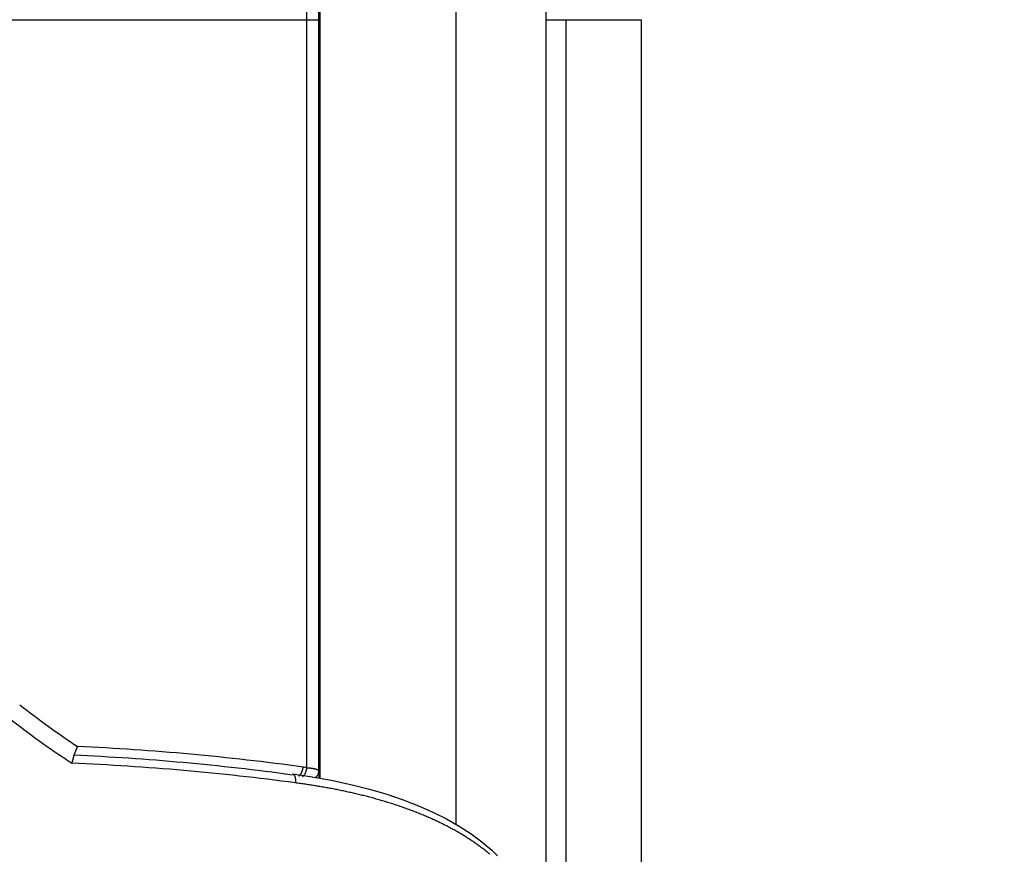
# Model space of a CAD drawing. Header units: millimetres. Extents: x 0 to 1300, y 0 to 891.
# Tile 108 of 148: x 416 to 438, y 469 to 488. Entities that reach past the tile are written whole.
import ezdxf

# ---------------------------------------------------------------- set-up
doc = ezdxf.new("R2010")
doc.units = ezdxf.units.MM
doc.header["$LTSCALE"] = 0.545669
doc.layers.add('NoLayerName_001', color=7, linetype='Continuous')
doc.layers.add('NoLayerName_006', color=7, linetype='Continuous')
doc.styles.get("Standard").update_dxf_attribs({"font": 'txt', "bigfont": 'extfont2'})
doc.dimstyles.get("Standard").update_dxf_attribs({"dimtxt": 2.5, "dimasz": 2.5, "dimexe": 1, "dimexo": 1, "dimtad": 1, "dimdec": 3, "dimzin": 0, "dimdsep": 46, "dimtxsty": 'Standard', "dimcen": 2.5, "dimadec": 3, "dimazin": 0, "dimtfac": 0.75, "dimtdec": 3, "dimtmove": 0, "dimatfit": 3, "dimfxl": 1, "dimarcsym": 0})

# ---------------------------------------------------------------- blocks, each defined once
blk = doc.blocks.new('_OPEN30')
at = {"color": 0, "linetype": 'ByBlock', "lineweight": -2}
for p, q in [((-1, 0.267949), (0, 0)), ((0, 0), (-1, -0.267949)), ((0, 0), (-1, 0))]:
    blk.add_line(p, q, dxfattribs=at)
blk = doc.blocks.new('*D33')
at = {"layer": 'Defpoints', "color": 0}
for p in [(378.5, 537.5), (600, 535), (378.5, 404.675)]:
    blk.add_point(p, dxfattribs=at)
at = {"layer": 'NoLayerName_001', "color": 0, "linetype": 'Continuous', "lineweight": 13}
for p, q in [((378.5, 534.5), (378.5, 401.675)), ((600, 532), (600, 401.675)), ((595.5, 404.675), (383, 404.675))]:
    blk.add_line(p, q, dxfattribs=at)
at = {"layer": 'NoLayerName_001', "color": 0, "lineweight": 13, "xscale": 4.5, "yscale": 4.5, "zscale": 4.5, "rotation": 180}
blk.add_blockref('_OPEN30', (378.5, 404.675), dxfattribs=at)
at = {"layer": 'NoLayerName_001', "color": 0, "lineweight": 13, "xscale": 4.5, "yscale": 4.5, "zscale": 4.5}
blk.add_blockref('_OPEN30', (600, 404.675), dxfattribs=at)
at = {"layer": 'NoLayerName_001', "color": 0, "lineweight": 13, "insert": (489.25, 413.896), "char_height": 10.5, "attachment_point": 5}
blk.add_mtext('\\W0.8000;２２２', dxfattribs=at)
blk = doc.blocks.new('*D54')
at = {"layer": 'Defpoints', "color": 0}
for p in [(600, 535), (430, 467.279), (430, 447.662)]:
    blk.add_point(p, dxfattribs=at)
at = {"layer": 'NoLayerName_001', "color": 0, "linetype": 'Continuous', "lineweight": 13}
for p, q in [((600, 532), (600, 444.662)), ((430, 464.279), (430, 444.662)), ((595.5, 447.662), (434.5, 447.662))]:
    blk.add_line(p, q, dxfattribs=at)
at = {"layer": 'NoLayerName_001', "color": 0, "lineweight": 13, "xscale": 4.5, "yscale": 4.5, "zscale": 4.5, "rotation": 180}
blk.add_blockref('_OPEN30', (430, 447.662), dxfattribs=at)
at = {"layer": 'NoLayerName_001', "color": 0, "lineweight": 13, "xscale": 4.5, "yscale": 4.5, "zscale": 4.5}
blk.add_blockref('_OPEN30', (600, 447.662), dxfattribs=at)
at = {"layer": 'NoLayerName_001', "color": 0, "lineweight": 13, "insert": (515, 456.022), "char_height": 10.5, "attachment_point": 5}
blk.add_mtext('\\W0.8000;170', dxfattribs=at)

msp = doc.modelspace()

# ---------------------------------------------------------------- linework, layer by layer
at = {"layer": 'NoLayerName_001', "color": 60, "linetype": 'Continuous', "lineweight": 25}
for p, q in [((425.90006463, 493.85), (425.90006463, 470.11198998)), ((422.90017887, 493.35), (422.90017887, 471.12604662)), ((410.84339667, 487.85), (422.88249366, 487.85)), ((422.61889967, 471.35859001), (422.61889967, 487.85)), ((422.88249366, 471.28880558), (422.88249366, 487.85)), ((427.88661165, 487.85), (430.00006463, 487.85)), ((427.88661165, 487.85), (427.88661165, 468.65857251)), ((428.32685413, 487.85), (428.32685413, 467.27566031))]:
    msp.add_line(p, q, dxfattribs=at)
msp.add_lwpolyline([(422.29939687, 471.2217024), (422.69264059, 471.16310477), (423.15472022, 471.08059558), (423.58826579, 470.9876317), (423.99566547, 470.8846232), (424.37856563, 470.77173132), (424.73847431, 470.64950586), (425.07717421, 470.51797482), (425.39565685, 470.37728533), (425.69644735, 470.22716346), (425.97774351, 470.06805193), (426.23934614, 469.90032743), (426.47969554, 469.7245933), (426.69648819, 469.5408287), (426.8239186, 469.41567253)], dxfattribs=at)
for centre, radius, start, end in [((428.94944801, 488.87682263), 20.5084427, 231.860901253, 236.256991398), ((429.14557855, 489.24653894), 21.29899012, 232.059558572, 236.456359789), ((415.74237196, 472.42044246), 1.91094746, 340.438830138, 341.790410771), ((415.14174848, 417.68703287), 54.19013218, 82.158354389, 87.444797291), ((429.3045979, 489.47653293), 21.57855243, 236.441891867, 236.632286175), ((415.17492599, 417.30054667), 54.20167636, 82.379736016, 87.608975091), ((415.14030478, 418.98183873), 52.70178453, 82.195181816, 87.457750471), ((420.1714932, 454.36141716), 17.17246876, 81.80635231, 82.088345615), ((397.74441169, 470.4901234), 25.15076655, 1.454412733, 1.819778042)]:
    msp.add_arc(centre, radius, start, end, dxfattribs=at)
for points, knots in [([(422.61889987, 487.85), (422.62004211, 489.26524444), (422.62542129, 490.74788469), (422.62193447, 492.27544922), (422.62115829, 492.43269842), (422.62016325, 492.56748033), (422.6189843, 492.67979511), (422.61779363, 492.76964374), (422.61676455, 492.83702848), (422.61555265, 492.90441054), (422.61411545, 492.97178855), (422.6124011, 493.03916012), (422.6103396, 493.1065215), (422.6078737, 493.17386918), (422.60487467, 493.24119773), (422.60120827, 493.30849735), (422.59669429, 493.3757458), (422.59096307, 493.4428973), (422.58372256, 493.50990588), (422.57409573, 493.57668581), (422.56144573, 493.64291046), (422.54335039, 493.70824581), (422.51655909, 493.76943782), (422.47694662, 493.82807448), (422.43156037, 493.83986075), (422.41129966, 493.84912026)], [0, 0, 0, 0, 4.2457347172, 4.4479158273, 4.582702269, 4.7174875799, 4.8522721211, 4.9196644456, 4.9870569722, 5.0544497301, 5.1218430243, 5.189236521, 5.2566291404, 5.3240207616, 5.3914134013, 5.4588124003, 5.5262150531, 5.5936053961, 5.6609838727, 5.7283958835, 5.7959156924, 5.863331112, 5.9306943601, 5.9979324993, 6.0647615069, 6.0647615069, 6.0647615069, 6.0647615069]), ([(422.88249366, 487.85), (422.88322739, 488.74893609), (422.88329776, 490.13282567), (422.88717033, 491.74144544), (422.89045661, 492.55757838), (422.89267183, 492.93607217), (422.89410334, 493.1134876), (422.89498425, 493.20810893), (422.89579977, 493.26724281), (422.89630133, 493.31455138), (422.89730325, 493.33818425), (422.89771024, 493.35)], [0, 0, 0, 0, 2.6968091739, 4.1516667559, 4.8258690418, 5.1452280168, 5.2871653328, 5.358134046, 5.4291017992, 5.4645886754, 5.500056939, 5.500056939, 5.500056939, 5.500056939]), ([(427.6003411, 490.71576298), (427.60587865, 490.68962895), (427.61709585, 490.63739156), (427.63306774, 490.55885756), (427.64854147, 490.4802267), (427.66343469, 490.401485), (427.67778252, 490.3226435), (427.69158862, 490.24370654), (427.70486503, 490.16468027), (427.71762171, 490.08557018), (427.72986879, 490.00638122), (427.74161234, 489.92711697), (427.75285889, 489.84778061), (427.7636149, 489.76837519), (427.77388684, 489.68890379), (427.78368116, 489.60936947), (427.79300434, 489.52977532), (427.80186286, 489.45012439), (427.81026308, 489.37041977), (427.81821187, 489.29066468), (427.82571233, 489.21086214), (427.83276637, 489.13101521), (427.83937622, 489.05112706), (427.845544, 488.97120084), (427.85127187, 488.89123971), (427.85656198, 488.81124682), (427.86141647, 488.73122533), (427.8658375, 488.65117838), (427.86982721, 488.57110914), (427.87338775, 488.49102075), (427.87652128, 488.41091638), (427.87922988, 488.33079917), (427.88151603, 488.25067229), (427.88338062, 488.17053887), (427.88483045, 488.0904021), (427.88585033, 488.01026508), (427.88650714, 487.9301311), (427.88654335, 487.87670932), (427.88661165, 487.85)], [0, 0, 0, 0, 0.0801427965, 0.1602829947, 0.2404213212, 0.3205582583, 0.4006940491, 0.4808287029, 0.5609620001, 0.6410934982, 0.7212230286, 0.8013515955, 0.8814802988, 0.9616101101, 1.0417418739, 1.1218763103, 1.2020140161, 1.2821554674, 1.3623010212, 1.4424508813, 1.5226048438, 1.6027624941, 1.6829233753, 1.76308699, 1.8432528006, 1.9234202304, 2.0035886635, 2.0837574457, 2.1639258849, 2.2440932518, 2.3242587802, 2.4044216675, 2.4845810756, 2.564736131, 2.6448859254, 2.7250295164, 2.8051659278, 2.8852941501, 2.8852941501, 2.8852941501, 2.8852941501]), ([(417.48984911, 471.65127028), (417.49028556, 471.65210743), (417.49116378, 471.65377901), (417.49244927, 471.6563029), (417.49371833, 471.65883513), (417.49496938, 471.66137635), (417.49620558, 471.66392483), (417.49742749, 471.66648019), (417.4986357, 471.66904207), (417.49983081, 471.67161015), (417.50101339, 471.67418411), (417.50218405, 471.67676361), (417.50334336, 471.67934832), (417.50449193, 471.68193792), (417.50563035, 471.68453207), (417.50675919, 471.68713045), (417.50787906, 471.68973272), (417.50899053, 471.69233857), (417.51009425, 471.69494764), (417.51119058, 471.69755969), (417.51228098, 471.70017404), (417.51300222, 471.70191923), (417.51336353, 471.70279149)], [0, 0, 0, 0, 0.002832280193, 0.005664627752, 0.008497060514, 0.011329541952, 0.014162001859, 0.01699444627, 0.019826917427, 0.022659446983, 0.025492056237, 0.028324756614, 0.031157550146, 0.033990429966, 0.036823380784, 0.039656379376, 0.042489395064, 0.045322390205, 0.048155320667, 0.050988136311, 0.053820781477, 0.056653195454, 0.056653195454, 0.056653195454, 0.056653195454]), ([(417.51336353, 471.70279149), (417.51389122, 471.70407575), (417.51494988, 471.70664293), (417.51651817, 471.71050178), (417.51807567, 471.71436501), (417.51962098, 471.71823317), (417.52115552, 471.72210565), (417.52267973, 471.72598225), (417.52419374, 471.72986287), (417.52569775, 471.73374741), (417.52719192, 471.73763578), (417.52867644, 471.74152787), (417.53015149, 471.74542359), (417.53161723, 471.74932284), (417.53307385, 471.75322551), (417.53452152, 471.75713151), (417.53596043, 471.76104074), (417.53739072, 471.7649531), (417.53881266, 471.76886847), (417.5402261, 471.77278686), (417.54163245, 471.77670773), (417.54256236, 471.77932436), (417.54302827, 471.78063231)], [0, 0, 0, 0, 0.004165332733, 0.008330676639, 0.012496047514, 0.016661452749, 0.020826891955, 0.024992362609, 0.029157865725, 0.033323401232, 0.037488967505, 0.041654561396, 0.045820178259, 0.049985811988, 0.054151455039, 0.058317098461, 0.062482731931, 0.066648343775, 0.070813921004, 0.074979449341, 0.07914491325, 0.083310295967, 0.083310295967, 0.083310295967, 0.083310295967]), ([(417.43615312, 471.45503317), (417.43707922, 471.45790378), (417.43893822, 471.46364303), (417.44122833, 471.47082802), (417.44304754, 471.47658034), (417.44440381, 471.48089723), (417.44575199, 471.48521664), (417.44709167, 471.48953866), (417.44842256, 471.49386331), (417.44974434, 471.49819063), (417.45105672, 471.50252067), (417.45235936, 471.50685347), (417.45365197, 471.51118906), (417.45493423, 471.51552749), (417.45620582, 471.5198688), (417.45746644, 471.52421303), (417.45871581, 471.52856024), (417.45995353, 471.53291064), (417.461179, 471.53726453), (417.46239169, 471.54162231), (417.46359104, 471.54598432), (417.4647765, 471.55035095), (417.46594753, 471.55472256), (417.46710356, 471.55909949), (417.46824396, 471.56348169), (417.4693677, 471.5678687), (417.47047358, 471.57225964), (417.47156037, 471.5766535), (417.47262687, 471.58104926), (417.47367182, 471.58544589), (417.47469418, 471.58984288), (417.47569305, 471.59424178), (417.47666548, 471.59864695), (417.47760908, 471.60306445), (417.47852155, 471.60750058), (417.47940029, 471.61196142), (417.48024249, 471.61644646), (417.48103833, 471.62094361), (417.48176231, 471.62543014), (417.48241246, 471.62987391), (417.48274218, 471.6328279), (417.48291779, 471.63428918)], [0, 0, 0, 0, 0.00904889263, 0.01809843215, 0.02262333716, 0.02714827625, 0.03167321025, 0.03619810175, 0.04072291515, 0.04524761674, 0.04977217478, 0.05429655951, 0.05882074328, 0.06334470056, 0.06786840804, 0.0723918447, 0.07691499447, 0.08143794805, 0.08596093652, 0.09048420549, 0.09500800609, 0.09953259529, 0.10405823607, 0.10858519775, 0.11311361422, 0.11764265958, 0.12217111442, 0.12669776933, 0.13122142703, 0.13574090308, 0.14025502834, 0.14476422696, 0.14927347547, 0.15378861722, 0.15831556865, 0.16286032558, 0.16742816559, 0.17200569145, 0.1765609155, 0.18106169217, 0.18547706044, 0.18547706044, 0.18547706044, 0.18547706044]), ([(417.47794862, 471.63175334), (417.47817997, 471.63205638), (417.47864738, 471.63265898), (417.47932045, 471.63358411), (417.47998013, 471.63451886), (417.48062602, 471.63546328), (417.48126159, 471.63641461), (417.48188691, 471.63737263), (417.48250257, 471.63833689), (417.48310903, 471.63930702), (417.48370679, 471.64028265), (417.48429635, 471.64126341), (417.4848782, 471.64224891), (417.48545284, 471.64323878), (417.48602075, 471.64423264), (417.48658244, 471.64523012), (417.4871384, 471.64623084), (417.48768911, 471.64723443), (417.4882351, 471.6482405), (417.48877675, 471.64924873), (417.48931499, 471.65025852), (417.48967084, 471.65093319), (417.48984911, 471.65127028)], [0, 0, 0, 0, 0.001143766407, 0.002287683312, 0.003431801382, 0.004575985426, 0.005720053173, 0.006864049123, 0.008008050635, 0.009152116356, 0.010296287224, 0.011440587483, 0.012585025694, 0.013729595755, 0.014874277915, 0.016019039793, 0.017163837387, 0.018308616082, 0.019453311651, 0.020597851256, 0.021742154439, 0.02288613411, 0.02288613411, 0.02288613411, 0.02288613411]), ([(417.48291779, 471.63428918), (417.48304482, 471.63573957), (417.48338818, 471.63869672), (417.48338532, 471.64324781), (417.48388232, 471.64803088), (417.48209264, 471.65074041), (417.48148153, 471.65208769)], [0, 0, 0, 0, 0.004367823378, 0.008890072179, 0.013778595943, 0.018216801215, 0.018216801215, 0.018216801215, 0.018216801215]), ([(422.46692463, 471.19581907), (422.46906565, 471.19814104), (422.47345679, 471.2026887), (422.47939469, 471.21009491), (422.48496815, 471.2177903), (422.49013215, 471.22580105), (422.49493143, 471.23406883), (422.49938645, 471.2425582), (422.50352407, 471.25122767), (422.50736923, 471.26003744), (422.51094804, 471.26894866), (422.51428836, 471.27793069), (422.51739054, 471.28697283), (422.52025832, 471.29607024), (422.52289572, 471.30521952), (422.52530678, 471.31441719), (422.52749572, 471.32365981), (422.529466, 471.33294399), (422.53122393, 471.34226603), (422.53276516, 471.35162347), (422.53412518, 471.36100919), (422.53483545, 471.36729136), (422.53521516, 471.37042953)], [0, 0, 0, 0, 0.00947521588, 0.01895166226, 0.0284473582, 0.03797253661, 0.04753039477, 0.05711788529, 0.06672649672, 0.07634299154, 0.08595008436, 0.09553195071, 0.10508901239, 0.11462545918, 0.12414514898, 0.13365160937, 0.14314804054, 0.15263731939, 0.16212200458, 0.17160434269, 0.18108627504, 0.19056944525, 0.19056944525, 0.19056944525, 0.19056944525]), ([(422.5490195, 471.1836499), (422.55119874, 471.18595818), (422.55566678, 471.19047582), (422.56171768, 471.1978531), (422.56740202, 471.20552801), (422.57267413, 471.21352759), (422.57757844, 471.22179211), (422.58213497, 471.23028535), (422.58637016, 471.23896486), (422.59030855, 471.24778994), (422.59397581, 471.25672085), (422.59739963, 471.26572607), (422.6005804, 471.27479448), (422.60352186, 471.283921), (422.60622812, 471.29310199), (422.60870327, 471.30233378), (422.61095162, 471.31161272), (422.61297668, 471.32093522), (422.61478489, 471.33029735), (422.61637177, 471.3396965), (422.61777358, 471.34912514), (422.6185075, 471.35543711), (422.61889956, 471.35859001)], [0, 0, 0, 0, 0.00952339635, 0.0190481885, 0.02859273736, 0.03816746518, 0.04777562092, 0.05741408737, 0.0670741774, 0.076742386, 0.08640108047, 0.09603402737, 0.10564159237, 0.11522807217, 0.12479741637, 0.13435322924, 0.14389877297, 0.15343697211, 0.16297041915, 0.17250138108, 0.18203180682, 0.19156333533, 0.19156333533, 0.19156333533, 0.19156333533]), ([(422.61889967, 471.35859001), (422.62121674, 471.35838371), (422.62585134, 471.35797591), (422.63280067, 471.35733538), (422.63974827, 471.35667614), (422.6466937, 471.35599403), (422.65363685, 471.35528869), (422.66057752, 471.35455876), (422.66751553, 471.35380315), (422.6744507, 471.35302068), (422.68138285, 471.3522102), (422.6883118, 471.35137057), (422.69523737, 471.35050064), (422.70215938, 471.34959924), (422.70907764, 471.34866523), (422.71599197, 471.34769746), (422.72290219, 471.34669474), (422.72980795, 471.34565608), (422.73670837, 471.3445799), (422.74360192, 471.34346345), (422.75048682, 471.34230427), (422.75736127, 471.34109982), (422.76422347, 471.33984761), (422.77107173, 471.33854494), (422.7779059, 471.33718956), (422.78472669, 471.33577321), (422.79153631, 471.33428587), (422.7983376, 471.33271779), (422.80513339, 471.33105906), (422.81192342, 471.32930074), (422.81869655, 471.32743669), (422.82542854, 471.32546043), (422.83208655, 471.32336885), (422.83863697, 471.32115508), (422.84508373, 471.31881278), (422.85146283, 471.31624563), (422.85785972, 471.31330958), (422.86428905, 471.30984111), (422.87076515, 471.30600512), (422.87448678, 471.30254719), (422.8764117, 471.30093961)], [0, 0, 0, 0, 0.00697872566, 0.01395749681, 0.02093629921, 0.02791512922, 0.03489399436, 0.04187291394, 0.0488519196, 0.05583105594, 0.06281038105, 0.06978996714, 0.07676990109, 0.08375028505, 0.09073123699, 0.0977128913, 0.10469539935, 0.11167891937, 0.11866308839, 0.12564679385, 0.13262890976, 0.13960836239, 0.14658413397, 0.15355526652, 0.16052132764, 0.16748571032, 0.17445382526, 0.18143137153, 0.18842435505, 0.19543909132, 0.20247263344, 0.2094982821, 0.21648624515, 0.22340754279, 0.23024006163, 0.23706045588, 0.24403299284, 0.2513367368, 0.25898949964, 0.2665132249, 0.2665132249, 0.2665132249, 0.2665132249]), ([(422.81083465, 471.14107043), (422.8129788, 471.14288437), (422.81733059, 471.14644887), (422.82351276, 471.15220716), (422.82948307, 471.15820435), (422.83519113, 471.1644724), (422.84063385, 471.17098652), (422.84579539, 471.17773716), (422.85066334, 471.18471071), (422.85522437, 471.19189462), (422.85946535, 471.1992761), (422.86337315, 471.20684229), (422.86693388, 471.21457972), (422.87014247, 471.22246979), (422.87299431, 471.2304935), (422.87548445, 471.23863176), (422.87760837, 471.24686549), (422.87936003, 471.25517564), (422.88073906, 471.26354304), (422.88172381, 471.27194892), (422.88237181, 471.2803731), (422.88242133, 471.28599815), (422.88249371, 471.28880558)], [0, 0, 0, 0, 0.00842553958, 0.01687033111, 0.02533182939, 0.03380738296, 0.04229435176, 0.05079022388, 0.05929273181, 0.06779996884, 0.0763105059, 0.08482350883, 0.09333854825, 0.10185402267, 0.11036753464, 0.11887639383, 0.12737775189, 0.13586873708, 0.14434658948, 0.1528087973, 0.16125323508, 0.16967830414, 0.16967830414, 0.16967830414, 0.16967830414]), ([(422.8764117, 471.30093961), (422.87782318, 471.29906355), (422.88136015, 471.29576843), (422.88187782, 471.2909742), (422.88249366, 471.28880558)], [0, 0, 0, 0, 0.007043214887, 0.013806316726, 0.013806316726, 0.013806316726, 0.013806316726]), ([(422.29939125, 471.22166128), (422.30145543, 471.22119525), (422.30567119, 471.22050294), (422.31161882, 471.2179782), (422.31726529, 471.21476874), (422.32252556, 471.21085221), (422.32735615, 471.20642454), (422.3317121, 471.20160151), (422.33558291, 471.19647694), (422.33902242, 471.19112185), (422.34210655, 471.18557876), (422.34491907, 471.17989169), (422.34749041, 471.17408066), (422.34983302, 471.1681642), (422.35196214, 471.1621635), (422.35389405, 471.15609728), (422.35563942, 471.14997761), (422.35720524, 471.1438112), (422.35860028, 471.13760327), (422.35983301, 471.13135887), (422.36091198, 471.12508305), (422.36184572, 471.11878088), (422.36264273, 471.11245742), (422.3633116, 471.10611773), (422.36386062, 471.09976683), (422.3642991, 471.09340922), (422.36463192, 471.08704795), (422.3648599, 471.08068482), (422.3649848, 471.07432116), (422.36500811, 471.06795829), (422.3649314, 471.06159753), (422.36475629, 471.05524019), (422.36448407, 471.0488876), (422.36411732, 471.04254098), (422.3636538, 471.03620203), (422.36310923, 471.0298706), (422.36265791, 471.0256587), (422.36244331, 471.02355191)], [0, 0, 0, 0, 0.00634838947, 0.01275540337, 0.01924953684, 0.02580993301, 0.03238002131, 0.03887993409, 0.04527862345, 0.0516251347, 0.05795802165, 0.06429899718, 0.07065257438, 0.07701615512, 0.0833845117, 0.08975053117, 0.09611230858, 0.1024727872, 0.10883426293, 0.11519824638, 0.12156550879, 0.12793612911, 0.1343095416, 0.14068458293, 0.14705953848, 0.15343225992, 0.15980179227, 0.16616858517, 0.17253307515, 0.17889562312, 0.1852565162, 0.19161596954, 0.1979741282, 0.20433106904, 0.21068680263, 0.21704127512, 0.22339437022, 0.22339437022, 0.22339437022, 0.22339437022]), ([(422.59149485, 470.99107526), (422.55333667, 470.99661866), (422.47706063, 471.00796578), (422.40063669, 471.01826976), (422.36244489, 471.02355191)], [0, 0, 0, 0, 0.11567621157, 0.23134226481, 0.23134226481, 0.23134226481, 0.23134226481]), ([(422.4383654, 471.17568317), (422.43890527, 471.17590813), (422.43999018, 471.17634641), (422.44158781, 471.17707424), (422.44316762, 471.17784068), (422.44472628, 471.17865073), (422.44626468, 471.17949951), (422.4477826, 471.18038539), (422.44928003, 471.18130673), (422.45075707, 471.182262), (422.4522138, 471.18324967), (422.45365034, 471.18426822), (422.45506678, 471.18531611), (422.45646322, 471.18639181), (422.45783976, 471.18749381), (422.45919649, 471.18862056), (422.46053354, 471.18977054), (422.46185094, 471.19094227), (422.46314899, 471.19213402), (422.46442706, 471.19334499), (422.46568794, 471.19457098), (422.46651121, 471.19540466), (422.46692463, 471.19581907)], [0, 0, 0, 0, 0.001754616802, 0.00350973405, 0.005265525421, 0.007021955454, 0.008778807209, 0.010536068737, 0.012294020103, 0.014052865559, 0.015812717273, 0.017573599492, 0.019335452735, 0.021098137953, 0.022861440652, 0.024625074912, 0.026388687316, 0.028151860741, 0.029914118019, 0.031674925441, 0.033433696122, 0.035189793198, 0.035189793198, 0.035189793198, 0.035189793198]), ([(422.5208544, 471.16409088), (422.52138378, 471.16431217), (422.52244735, 471.16474386), (422.52401487, 471.16545716), (422.5255657, 471.16620667), (422.52709676, 471.1669972), (422.52860886, 471.16782428), (422.53010181, 471.16868647), (422.53157557, 471.16958224), (422.53303022, 471.17051022), (422.53446583, 471.17146898), (422.53588247, 471.17245713), (422.53728021, 471.17347326), (422.53865912, 471.17451598), (422.54001929, 471.17558388), (422.54136077, 471.17667556), (422.54268366, 471.1777896), (422.54398797, 471.17892466), (422.54527396, 471.18007915), (422.54654102, 471.18125237), (422.54779178, 471.1824403), (422.54860912, 471.18324826), (422.5490195, 471.1836499)], [0, 0, 0, 0, 0.001721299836, 0.003443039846, 0.005165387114, 0.006888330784, 0.008611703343, 0.010335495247, 0.012059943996, 0.013785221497, 0.015511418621, 0.017238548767, 0.018966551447, 0.020695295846, 0.022424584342, 0.024154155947, 0.025883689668, 0.027612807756, 0.029341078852, 0.031068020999, 0.032793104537, 0.034515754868, 0.034515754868, 0.034515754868, 0.034515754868]), ([(426.6522036, 469.44775461), (426.62257364, 469.4724252), (426.56387409, 469.52247602), (426.47237567, 469.59336429), (426.37913753, 469.66197427), (426.28402814, 469.72801065), (426.18741021, 469.79178863), (426.08944107, 469.85341627), (425.99021291, 469.91294007), (425.88980826, 469.97042657), (425.78830683, 470.02594), (425.68578749, 470.07954762), (425.58232147, 470.13130943), (425.47797572, 470.18128329), (425.37281665, 470.22952859), (425.26690962, 470.27610432), (425.16031586, 470.32107324), (425.05307754, 470.36446961), (424.94523131, 470.40632749), (424.83681285, 470.44668204), (424.72785734, 470.48556845), (424.61839776, 470.52302259), (424.50846354, 470.55907826), (424.39808205, 470.59377012), (424.28728028, 470.62713292), (424.17608521, 470.65920143), (424.06452383, 470.6900104), (423.9526231, 470.71959459), (423.84041001, 470.74798875), (423.72791153, 470.77522766), (423.61515425, 470.801346), (423.50216191, 470.82637986), (423.38895251, 470.85035943), (423.27553996, 470.87331408), (423.1619372, 470.89527468), (423.04815667, 470.91626883), (422.93421262, 470.93633596), (422.82011258, 470.95547142), (422.70588903, 470.97383509), (422.62961514, 470.98526057), (422.59149485, 470.99107526)], [0, 0, 0, 0, 0.1156682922, 0.2313806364, 0.3471410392, 0.462927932, 0.5786974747, 0.6944235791, 0.8101227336, 0.925809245, 1.041491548, 1.1571730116, 1.2728575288, 1.3885479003, 1.504242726, 1.6199365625, 1.7356225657, 1.85130327, 1.9669830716, 2.0826644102, 2.1983478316, 2.3140334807, 2.4297251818, 2.545426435, 2.6611391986, 2.7768639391, 2.8925996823, 3.0083440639, 3.1240933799, 3.2398426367, 3.355585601, 3.471315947, 3.587034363, 3.7027442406, 3.8184481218, 3.9341477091, 4.0498438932, 4.1655367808, 4.2812257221, 4.3969093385, 4.3969093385, 4.3969093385, 4.3969093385])]:
    msp.add_open_spline(points, degree=3, knots=knots, dxfattribs=at)
at = {"layer": 'NoLayerName_006', "color": 60, "linetype": 'Continuous', "lineweight": 25}
msp.add_line((430.00006463, 467.27940772), (430.00006463, 487.85), dxfattribs=at)

# ---------------------------------------------------------------- dimensions: what is measured, and where the dimension line sits
at = {"layer": 'NoLayerName_001', "color": 3, "linetype": 'Continuous', "lineweight": 13}
for base, p2, text, picture, middle in [((378.5, 404.67462069), (378.5, 537.5), '\\W0.8000;２２２', '*D33', (489.25, 404.67462069)), ((430.00006463, 447.66223708), (430.00006463, 467.27940772), '\\W0.8000;<>', '*D54', (515.00003232, 447.66223708))]:
    dim = msp.add_linear_dim(base=base, p1=(600, 535), p2=p2, angle=180, text=text, dimstyle='Standard', override={"dimtxt": 10.5, "dimasz": 4.5, "dimexe": 3, "dimexo": 3, "dimgap": 3, "dimzin": 8, "dimblk": 'OPEN30', "dimclrd": 0, "dimclre": 0, "dimclrt": 0, "dimtp": 0, "dimtm": 0, "dimlwd": 13, "dimlwe": 13}, dxfattribs=at)
    dim.commit()
    dim.dimension.update_dxf_attribs({"geometry": picture, "text_midpoint": middle, "dimtype": 160})

doc.saveas('drawing.dxf')
